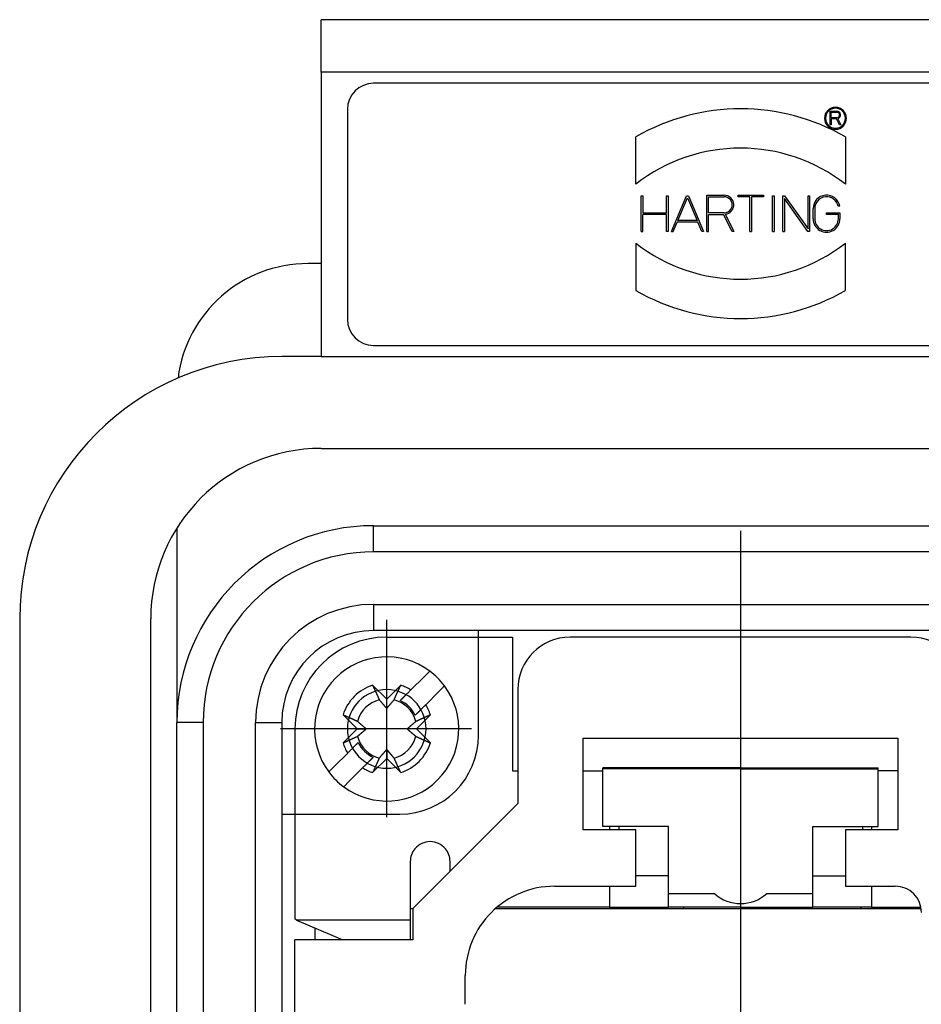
# Model space of a CAD drawing. Header units: millimetres. Extents: x 12388 to 56229, y -202 to 7369.
# Tile 81 of 88: x 21555 to 21624, y 4686 to 4761. Entities that reach past the tile are written whole.
import ezdxf

# ---------------------------------------------------------------- set-up
doc = ezdxf.new("R2010")
doc.units = ezdxf.units.MM
doc.header["$LTSCALE"] = 40
doc.linetypes.add('AM_ISO08W050x2', pattern=[9, 6, -0.75, 1.5, -0.75])
doc.linetypes.add('CENTER', pattern=[2, 1.25, -0.25, 0.25, -0.25])
doc.layers.add('cen', color=1, linetype='CENTER', lineweight=25)

# ---------------------------------------------------------------- blocks, each defined once
blk = doc.blocks.new('4455')
at = {"linetype": 'Continuous'}
for p, q in [((21642.255, 4760.94), (21578.255, 4760.94)), ((21578.255, 4756.94), (21578.255, 4760.94)), ((21578.255, 4756.94), (21578.255, 4735.24)), ((21642.255, 4756.94), (21578.255, 4756.94)), ((21638.255, 4756.09), (21582.255, 4756.09)), ((21580.255, 4754.09), (21580.255, 4738.09)), ((21617.098, 4752.924), (21617.098, 4753.964)), ((21617.098, 4753.964), (21617.602, 4753.964)), ((21617.178, 4753.884), (21617.602, 4753.884)), ((21617.178, 4753.464), (21617.178, 4753.884)), ((21617.178, 4752.924), (21617.098, 4752.924)), ((21617.602, 4753.464), (21617.178, 4753.464)), ((21617.577, 4753.384), (21617.178, 4753.384)), ((21617.178, 4753.384), (21617.178, 4752.924)), ((21617.807, 4752.924), (21617.577, 4753.384)), ((21617.664, 4753.39), (21617.897, 4752.924)), ((21617.897, 4752.924), (21617.807, 4752.924)), ((21602.255, 4748.39), (21602.255, 4752)), ((21618.255, 4752), (21618.255, 4748.39)), ((21607.688, 4744.794), (21607.688, 4747.554)), ((21607.688, 4747.554), (21609.001, 4747.554)), ((21610.062, 4747.434), (21610.062, 4747.554)), ((21610.062, 4747.554), (21611.991, 4747.554)), ((21611.991, 4747.554), (21611.991, 4747.434)), ((21602.674, 4744.794), (21602.674, 4747.494)), ((21602.674, 4747.494), (21602.794, 4747.494)), ((21602.794, 4747.494), (21602.794, 4746.204)), ((21604.602, 4746.204), (21604.602, 4747.494)), ((21604.602, 4747.494), (21604.722, 4747.494)), ((21604.722, 4747.494), (21604.722, 4744.794)), ((21604.983, 4744.794), (21606.14, 4747.494)), ((21605.469, 4745.625), (21606.205, 4747.341)), ((21606.14, 4747.494), (21606.27, 4747.494)), ((21606.205, 4747.341), (21606.941, 4745.625)), ((21606.27, 4747.494), (21607.427, 4744.794)), ((21607.808, 4747.434), (21609.001, 4747.434)), ((21607.808, 4746.204), (21607.808, 4747.434)), ((21610.966, 4747.434), (21610.062, 4747.434)), ((21610.966, 4744.794), (21610.966, 4747.434)), ((21611.991, 4747.434), (21611.086, 4747.434)), ((21611.086, 4747.434), (21611.086, 4744.794)), ((21612.702, 4747.494), (21612.822, 4747.494)), ((21612.702, 4744.794), (21612.702, 4747.494)), ((21612.822, 4747.494), (21612.822, 4744.794)), ((21613.474, 4744.794), (21613.474, 4747.494)), ((21613.474, 4747.494), (21613.607, 4747.494)), ((21615.388, 4744.794), (21613.594, 4747.306)), ((21613.594, 4747.306), (21613.594, 4744.794)), ((21613.607, 4747.494), (21615.402, 4744.981)), ((21615.402, 4744.981), (21615.402, 4747.494)), ((21615.402, 4747.494), (21615.522, 4747.494)), ((21615.522, 4747.494), (21615.522, 4744.794)), ((21602.794, 4746.204), (21604.602, 4746.204)), ((21604.602, 4746.084), (21602.794, 4746.084)), ((21602.794, 4744.794), (21602.794, 4746.084)), ((21604.602, 4744.794), (21604.602, 4746.084)), ((21609.001, 4746.204), (21607.808, 4746.204)), ((21607.808, 4746.084), (21608.964, 4746.084)), ((21607.808, 4744.794), (21607.808, 4746.084)), ((21609.609, 4744.794), (21608.964, 4746.084)), ((21609.095, 4746.09), (21609.744, 4744.794)), ((21615.788, 4745.758), (21615.788, 4746.529)), ((21615.908, 4746.529), (21615.908, 4745.758)), ((21616.812, 4746.084), (21616.812, 4746.204)), ((21616.812, 4746.204), (21617.836, 4746.204)), ((21617.716, 4746.084), (21616.812, 4746.084)), ((21617.82, 4746.71), (21617.698, 4746.71)), ((21617.716, 4745.758), (21617.716, 4746.084)), ((21617.836, 4746.204), (21617.836, 4745.758)), ((21605.113, 4744.794), (21605.418, 4745.505)), ((21606.992, 4745.505), (21605.418, 4745.505)), ((21606.941, 4745.625), (21605.469, 4745.625)), ((21607.297, 4744.794), (21606.992, 4745.505)), ((21602.674, 4744.794), (21602.794, 4744.794)), ((21604.722, 4744.794), (21604.602, 4744.794)), ((21604.983, 4744.794), (21605.113, 4744.794)), ((21607.427, 4744.794), (21607.297, 4744.794)), ((21607.688, 4744.794), (21607.808, 4744.794)), ((21609.744, 4744.794), (21609.609, 4744.794)), ((21610.966, 4744.794), (21611.086, 4744.794)), ((21612.702, 4744.794), (21612.822, 4744.794)), ((21613.474, 4744.794), (21613.594, 4744.794)), ((21615.522, 4744.794), (21615.388, 4744.794)), ((21602.255, 4743.897), (21602.255, 4740.287)), ((21618.255, 4740.287), (21618.255, 4743.897)), ((21578.255, 4742.34), (21577.255, 4742.34)), ((21582.255, 4736.09), (21638.255, 4736.09)), ((21578.255, 4735.24), (21575.255, 4735.24)), ((21578.255, 4735.24), (21642.255, 4735.24)), ((21578.255, 4728.24), (21642.255, 4728.24)), ((21567.255, 4722.169), (21567.255, 4707.34)), ((21582.255, 4720.34), (21582.255, 4722.34)), ((21582.255, 4722.34), (21638.255, 4722.34)), ((21638.255, 4720.34), (21582.255, 4720.34)), ((21582.255, 4716.34), (21582.255, 4714.34)), ((21582.255, 4716.34), (21638.255, 4716.34)), ((21555.255, 4715.24), (21555.255, 4682.232)), ((21565.255, 4682.232), (21565.255, 4715.24)), ((21638.255, 4714.34), (21582.255, 4714.34)), ((21583.255, 4713.84), (21592.855, 4713.84)), ((21590.255, 4706.34), (21590.255, 4714.34)), ((21592.855, 4713.84), (21592.855, 4703.64)), ((21623.255, 4713.84), (21597.255, 4713.84)), ((21585.099, 4709.815), (21586.108, 4710.824)), ((21586.108, 4710.824), (21586.537, 4711.254)), ((21582.185, 4710.173), (21583.255, 4709.103)), ((21583.255, 4709.103), (21584.325, 4710.173)), ((21587.668, 4710.122), (21587.239, 4709.693)), ((21587.668, 4710.122), (21587.668, 4710.122)), ((21584.698, 4709.415), (21584.292, 4709.008)), ((21587.239, 4709.693), (21586.23, 4708.684)), ((21593.255, 4709.84), (21593.255, 4701.14)), ((21583.255, 4708.403), (21583.255, 4709.103)), ((21580.992, 4706.84), (21579.923, 4707.91)), ((21585.423, 4707.877), (21585.83, 4708.283)), ((21586.588, 4707.91), (21585.518, 4706.84)), ((21567.255, 4551.34), (21567.255, 4707.34)), ((21569.255, 4707.34), (21567.255, 4707.34)), ((21569.255, 4707.34), (21569.255, 4551.34)), ((21573.255, 4551.34), (21573.255, 4707.34)), ((21573.255, 4707.34), (21575.255, 4707.34)), ((21575.255, 4707.34), (21575.255, 4551.34)), ((21576.255, 4706.84), (21576.255, 4697.7)), ((21579.923, 4705.77), (21580.992, 4706.84)), ((21580.992, 4706.84), (21581.692, 4706.84)), ((21585.518, 4706.84), (21584.818, 4706.84)), ((21585.518, 4706.84), (21586.588, 4705.77)), ((21581.087, 4705.803), (21580.684, 4705.4)), ((21598.255, 4706.14), (21622.255, 4706.14)), ((21598.255, 4699.14), (21598.255, 4706.14)), ((21622.255, 4706.14), (21622.255, 4699.14)), ((21579.271, 4703.987), (21580.28, 4704.996)), ((21583.255, 4705.277), (21583.255, 4704.577)), ((21578.842, 4703.558), (21579.271, 4703.987)), ((21581.411, 4703.865), (21581.624, 4704.077)), ((21581.814, 4704.268), (21582.218, 4704.672)), ((21583.255, 4704.577), (21582.185, 4703.508)), ((21584.325, 4703.508), (21583.255, 4704.577)), ((21578.842, 4703.558), (21578.842, 4703.558)), ((21581.411, 4703.865), (21580.402, 4702.856)), ((21592.855, 4703.64), (21593.255, 4703.64)), ((21598.255, 4703.64), (21599.755, 4703.64)), ((21599.755, 4703.798), (21599.755, 4703.867)), ((21610.255, 4703.867), (21599.755, 4703.867)), ((21599.755, 4699.394), (21599.755, 4703.798)), ((21610.255, 4703.798), (21599.755, 4703.798)), ((21610.255, 4703.867), (21620.755, 4703.867)), ((21610.255, 4703.798), (21620.755, 4703.798)), ((21620.755, 4703.798), (21620.755, 4703.867)), ((21620.755, 4699.394), (21620.755, 4703.798)), ((21622.255, 4703.64), (21620.755, 4703.64)), ((21580.402, 4702.856), (21579.973, 4702.427)), ((21593.255, 4701.14), (21585.255, 4693.14)), ((21575.255, 4700.34), (21584.255, 4700.34)), ((21602.255, 4699.14), (21598.255, 4699.14)), ((21604.755, 4699.394), (21599.755, 4699.394)), ((21600.255, 4699.394), (21600.255, 4699.14)), ((21600.955, 4699.394), (21600.955, 4699.14)), ((21602.255, 4696.84), (21602.255, 4699.14)), ((21604.755, 4698.624), (21604.755, 4699.394)), ((21615.755, 4698.624), (21615.755, 4699.394)), ((21615.755, 4699.394), (21620.755, 4699.394)), ((21622.255, 4699.14), (21618.255, 4699.14)), ((21618.255, 4699.14), (21618.255, 4696.84)), ((21619.555, 4699.394), (21619.555, 4699.14)), ((21620.255, 4699.394), (21620.255, 4699.14)), ((21604.755, 4695.777), (21604.755, 4698.624)), ((21615.755, 4695.777), (21615.755, 4698.624)), ((21576.255, 4697.7), (21576.255, 4692.982)), ((21602.255, 4694.84), (21602.255, 4696.84)), ((21618.255, 4696.84), (21618.255, 4694.84)), ((21604.755, 4694.278), (21604.755, 4695.777)), ((21615.755, 4694.278), (21615.755, 4695.777)), ((21603.755, 4695.64), (21602.255, 4695.64)), ((21616.755, 4695.64), (21618.255, 4695.64)), ((21596.055, 4694.84), (21602.255, 4694.84)), ((21600.255, 4694.84), (21600.255, 4693.24)), ((21604.755, 4694.026), (21604.755, 4694.278)), ((21604.755, 4694.278), (21608.29, 4694.278)), ((21612.22, 4694.278), (21615.755, 4694.278)), ((21615.755, 4694.026), (21615.755, 4694.278)), ((21618.255, 4694.84), (21622.055, 4694.84)), ((21620.255, 4694.835), (21620.255, 4693.24)), ((21604.755, 4693.24), (21604.755, 4694.026)), ((21615.755, 4693.24), (21615.755, 4694.026)), ((21576.255, 4692.982), (21576.256, 4692.342)), ((21585.055, 4693.14), (21585.255, 4693.14)), ((21585.055, 4692.982), (21585.056, 4692.262)), ((21585.255, 4693.14), (21585.255, 4690.74)), ((21591.557, 4693.14), (21624.032, 4693.14)), ((21600.255, 4693.24), (21591.673, 4693.24)), ((21600.255, 4693.24), (21601.255, 4693.24)), ((21601.055, 4693.14), (21601.055, 4693.24)), ((21601.255, 4693.24), (21603.755, 4693.24)), ((21603.755, 4693.24), (21604.755, 4693.24)), ((21610.255, 4693.24), (21604.755, 4693.24)), ((21605.905, 4693.24), (21605.905, 4693.14)), ((21610.255, 4693.24), (21615.755, 4693.24)), ((21614.605, 4693.14), (21614.605, 4693.24)), ((21616.755, 4693.24), (21615.755, 4693.24)), ((21619.255, 4693.24), (21616.755, 4693.24)), ((21620.255, 4693.24), (21619.255, 4693.24)), ((21619.455, 4693.14), (21619.455, 4693.24)), ((21620.255, 4693.24), (21624.015, 4693.24)), ((21576.256, 4692.342), (21576.256, 4692.342)), ((21576.372, 4692.261), (21576.256, 4692.342)), ((21585.056, 4692.262), (21576.372, 4692.261)), ((21576.372, 4692.261), (21579.917, 4690.74)), ((21585.056, 4692.262), (21585.058, 4690.74)), ((21577.809, 4690.74), (21577.809, 4691.645)), ((21585.255, 4690.74), (21576.255, 4690.74)), ((21576.255, 4683.84), (21576.255, 4690.74)), ((21589.255, 4685.834), (21589.255, 4688.04))]:
    blk.add_line(p, q, dxfattribs=at)
for points in [[(21582.185, 4710.173), (21582.206, 4710.127, 0.000019), (21582.226, 4710.083, 0.00002), (21582.246, 4710.039, 0.000021), (21582.266, 4709.995, 0.000021), (21582.285, 4709.953, 0.000022), (21582.304, 4709.91, 0.000022), (21582.323, 4709.869, 0.000023), (21582.342, 4709.828, 0.000024), (21582.36, 4709.788, 0.000024), (21582.379, 4709.748, 0.000025), (21582.396, 4709.708, 0.000026), (21582.414, 4709.67, 0.000026), (21582.431, 4709.632, 0.000027), (21582.449, 4709.594, 0.000028), (21582.465, 4709.557, 0.000029), (21582.482, 4709.52, 0.000029), (21582.499, 4709.485, 0.000031), (21582.515, 4709.449, 0.000032), (21582.531, 4709.414, 0.000032), (21582.546, 4709.38, 0.000031), (21582.562, 4709.346, 0.000035), (21582.577, 4709.313, 0.000043), (21582.592, 4709.279, 0.000034), (21582.607, 4709.248, 0.000012), (21582.62, 4709.219, 0.00005), (21582.636, 4709.184, 0.000092), (21582.66, 4709.132, 0.000048), (21582.691, 4709.064, 0.000026)], [(21583.819, 4709.064), (21583.833, 4709.093, 0.000046), (21583.846, 4709.123, 0.000044), (21583.86, 4709.154, 0.000043), (21583.874, 4709.184, 0.000042), (21583.889, 4709.216, 0.00004), (21583.903, 4709.248, 0.000039), (21583.918, 4709.28, 0.000038), (21583.933, 4709.313, 0.000036), (21583.948, 4709.346, 0.000035), (21583.964, 4709.38, 0.000034), (21583.979, 4709.414, 0.000033), (21583.995, 4709.449, 0.000032), (21584.012, 4709.485, 0.000031), (21584.028, 4709.52, 0.00003), (21584.045, 4709.557, 0.000029), (21584.061, 4709.594, 0.000028), (21584.079, 4709.632, 0.000028), (21584.096, 4709.67, 0.000028), (21584.114, 4709.709, 0.000026), (21584.132, 4709.748, 0.000024), (21584.149, 4709.787, 0.000025), (21584.168, 4709.828, 0.000029), (21584.187, 4709.87, 0.000022), (21584.206, 4709.91, 0.000007), (21584.222, 4709.947, 0.000029), (21584.244, 4709.995, 0.000048), (21584.279, 4710.072, 0.000022), (21584.325, 4710.173, 0.000012)], [(21584.292, 4709.008), (21584.314, 4709.031, 0), (21584.337, 4709.053, 0), (21584.36, 4709.076, 0), (21584.383, 4709.099, 0), (21584.406, 4709.123, 0), (21584.43, 4709.146, 0), (21584.454, 4709.17, 0), (21584.478, 4709.195, 0), (21584.503, 4709.219, 0), (21584.528, 4709.244, 0), (21584.553, 4709.27, 0), (21584.579, 4709.295, 0), (21584.605, 4709.321, 0), (21584.631, 4709.347, 0), (21584.657, 4709.374, 0), (21584.684, 4709.401, 0), (21584.711, 4709.428, 0), (21584.739, 4709.455, 0), (21584.767, 4709.483, 0), (21584.795, 4709.511, 0), (21584.823, 4709.54, 0), (21584.853, 4709.569, 0), (21584.883, 4709.599, 0), (21584.912, 4709.628, 0), (21584.938, 4709.654, 0), (21584.972, 4709.689, 0), (21585.027, 4709.743, 0), (21585.099, 4709.815, 0)], [(21582.691, 4709.064), (21582.717, 4709.033, 0.00008), (21582.742, 4709.004, 0.000085), (21582.767, 4708.974, 0.000089), (21582.791, 4708.946, 0.00009), (21582.814, 4708.919, 0.000091), (21582.837, 4708.892, 0.000093), (21582.859, 4708.866, 0.000096), (21582.88, 4708.84, 0.000097), (21582.902, 4708.815, 0.000099), (21582.922, 4708.791, 0.000101), (21582.942, 4708.767, 0.000103), (21582.962, 4708.744, 0.000105), (21582.981, 4708.722, 0.000107), (21583, 4708.7, 0.000109), (21583.018, 4708.678, 0.000111), (21583.037, 4708.657, 0.000112), (21583.054, 4708.636, 0.000115), (21583.071, 4708.616, 0.000119), (21583.088, 4708.596, 0.000119), (21583.105, 4708.577, 0.000113), (21583.121, 4708.558, 0.000126), (21583.137, 4708.539, 0.000151), (21583.153, 4708.521, 0.00012), (21583.168, 4708.503, 0.000046), (21583.182, 4708.488, 0.000168), (21583.198, 4708.469, 0.000297), (21583.223, 4708.44, 0.000154), (21583.255, 4708.403, 0.000085)], [(21583.255, 4708.403), (21583.269, 4708.419, 0.000146), (21583.283, 4708.435, 0.00014), (21583.297, 4708.452, 0.000136), (21583.312, 4708.469, 0.000135), (21583.327, 4708.486, 0.000133), (21583.342, 4708.503, 0.000131), (21583.357, 4708.521, 0.000129), (21583.373, 4708.539, 0.000127), (21583.389, 4708.558, 0.000125), (21583.405, 4708.577, 0.000123), (21583.422, 4708.596, 0.00012), (21583.439, 4708.616, 0.000119), (21583.456, 4708.636, 0.000116), (21583.474, 4708.657, 0.000115), (21583.492, 4708.678, 0.000112), (21583.51, 4708.7, 0.00011), (21583.529, 4708.722, 0.000108), (21583.548, 4708.744, 0.000109), (21583.568, 4708.767, 0.000103), (21583.588, 4708.791, 0.000094), (21583.608, 4708.815, 0.000103), (21583.63, 4708.84, 0.000123), (21583.652, 4708.867, 0.000088), (21583.673, 4708.892, 0.000024), (21583.693, 4708.915, 0.000127), (21583.72, 4708.946, 0.000209), (21583.762, 4708.997, 0.000094), (21583.819, 4709.064, 0.000047)], [(21586.23, 4708.684), (21586.198, 4708.652, 0), (21586.166, 4708.62, 0), (21586.135, 4708.588, 0), (21586.104, 4708.557, 0), (21586.073, 4708.527, 0), (21586.043, 4708.497, 0), (21586.013, 4708.467, 0), (21585.984, 4708.438, 0), (21585.955, 4708.409, 0), (21585.926, 4708.38, 0), (21585.898, 4708.352, 0), (21585.87, 4708.324, 0), (21585.843, 4708.296, 0), (21585.815, 4708.269, 0), (21585.789, 4708.242, 0), (21585.762, 4708.216, 0), (21585.736, 4708.19, 0.000001), (21585.71, 4708.164, 0.000001), (21585.684, 4708.138, 0.000001), (21585.659, 4708.113, 0.000001), (21585.634, 4708.088, 0.000001), (21585.61, 4708.063, 0.000001), (21585.585, 4708.038, 0.000001), (21585.561, 4708.015, 0), (21585.54, 4707.994, 0.000001), (21585.514, 4707.968, 0.000001), (21585.475, 4707.928, 0.000001), (21585.423, 4707.877, 0)], [(21581.031, 4707.404), (21581.002, 4707.418, 0.000047), (21580.972, 4707.431, 0.000045), (21580.942, 4707.445, 0.000044), (21580.911, 4707.459, 0.000042), (21580.879, 4707.474, 0.000041), (21580.848, 4707.488, 0.000039), (21580.815, 4707.503, 0.000038), (21580.782, 4707.518, 0.000037), (21580.749, 4707.533, 0.000036), (21580.715, 4707.549, 0.000035), (21580.681, 4707.565, 0.000034), (21580.646, 4707.58, 0.000033), (21580.611, 4707.597, 0.000032), (21580.575, 4707.613, 0.000031), (21580.538, 4707.63, 0.00003), (21580.501, 4707.647, 0.000029), (21580.464, 4707.664, 0.000028), (21580.425, 4707.681, 0.000028), (21580.387, 4707.699, 0.000026), (21580.347, 4707.717, 0.000024), (21580.308, 4707.735, 0.000026), (21580.267, 4707.753, 0.00003), (21580.225, 4707.772, 0.000022), (21580.185, 4707.791, 0.000007), (21580.148, 4707.807, 0.00003), (21580.1, 4707.829, 0.000049), (21580.023, 4707.864, 0.000023), (21579.923, 4707.91, 0.000012)], [(21586.588, 4707.91), (21586.542, 4707.889, 0.000019), (21586.498, 4707.869, 0.00002), (21586.454, 4707.849, 0.000021), (21586.41, 4707.829, 0.000021), (21586.368, 4707.81, 0.000022), (21586.325, 4707.791, 0.000022), (21586.284, 4707.772, 0.000023), (21586.243, 4707.753, 0.000024), (21586.202, 4707.735, 0.000024), (21586.163, 4707.717, 0.000025), (21586.123, 4707.699, 0.000026), (21586.085, 4707.681, 0.000026), (21586.046, 4707.664, 0.000027), (21586.009, 4707.647, 0.000028), (21585.972, 4707.63, 0.000029), (21585.935, 4707.613, 0.000029), (21585.899, 4707.597, 0.000031), (21585.864, 4707.58, 0.000032), (21585.829, 4707.565, 0.000032), (21585.795, 4707.549, 0.000031), (21585.761, 4707.533, 0.000035), (21585.728, 4707.518, 0.000043), (21585.694, 4707.503, 0.000034), (21585.662, 4707.488, 0.000012), (21585.634, 4707.475, 0.00005), (21585.599, 4707.459, 0.000092), (21585.547, 4707.435, 0.000048), (21585.479, 4707.404, 0.000026)], [(21581.692, 4706.84), (21581.676, 4706.854, 0.000147), (21581.66, 4706.868, 0.00014), (21581.643, 4706.882, 0.000137), (21581.627, 4706.897, 0.000136), (21581.609, 4706.912, 0.000134), (21581.592, 4706.927, 0.000132), (21581.574, 4706.942, 0.000129), (21581.556, 4706.958, 0.000127), (21581.537, 4706.974, 0.000125), (21581.518, 4706.99, 0.000123), (21581.499, 4707.007, 0.000121), (21581.479, 4707.024, 0.000119), (21581.459, 4707.041, 0.000117), (21581.438, 4707.059, 0.000115), (21581.417, 4707.077, 0.000113), (21581.396, 4707.095, 0.00011), (21581.374, 4707.114, 0.000109), (21581.351, 4707.133, 0.00011), (21581.328, 4707.153, 0.000104), (21581.304, 4707.173, 0.000094), (21581.28, 4707.193, 0.000104), (21581.255, 4707.215, 0.000123), (21581.229, 4707.237, 0.000088), (21581.203, 4707.259, 0.000024), (21581.18, 4707.278, 0.000127), (21581.149, 4707.305, 0.00021), (21581.098, 4707.347, 0.000094), (21581.031, 4707.404, 0.000047)], [(21585.479, 4707.404), (21585.448, 4707.378, 0.00008), (21585.418, 4707.353, 0.000085), (21585.389, 4707.329, 0.000089), (21585.361, 4707.305, 0.000089), (21585.334, 4707.281, 0.000091), (21585.307, 4707.259, 0.000093), (21585.281, 4707.236, 0.000095), (21585.255, 4707.215, 0.000097), (21585.23, 4707.194, 0.000099), (21585.206, 4707.173, 0.000101), (21585.182, 4707.153, 0.000103), (21585.159, 4707.133, 0.000105), (21585.137, 4707.114, 0.000107), (21585.114, 4707.095, 0.000109), (21585.093, 4707.077, 0.000111), (21585.072, 4707.059, 0.000112), (21585.051, 4707.041, 0.000115), (21585.031, 4707.024, 0.000119), (21585.011, 4707.007, 0.000119), (21584.992, 4706.99, 0.000113), (21584.973, 4706.974, 0.000126), (21584.954, 4706.958, 0.000151), (21584.936, 4706.942, 0.000119), (21584.918, 4706.927, 0.000046), (21584.903, 4706.913, 0.000167), (21584.883, 4706.897, 0.000297), (21584.855, 4706.872, 0.000154), (21584.818, 4706.84, 0.000085)], [(21579.923, 4705.77), (21579.968, 4705.791, 0.00002), (21580.012, 4705.811, 0.00002), (21580.056, 4705.831, 0.000021), (21580.1, 4705.851, 0.000021), (21580.142, 4705.87, 0.000022), (21580.185, 4705.89, 0.000023), (21580.226, 4705.908, 0.000023), (21580.267, 4705.927, 0.000024), (21580.308, 4705.945, 0.000024), (21580.347, 4705.964, 0.000025), (21580.387, 4705.982, 0.000026), (21580.425, 4705.999, 0.000027), (21580.464, 4706.017, 0.000027), (21580.501, 4706.034, 0.000028), (21580.538, 4706.051, 0.000029), (21580.575, 4706.067, 0.00003), (21580.611, 4706.084, 0.000031), (21580.646, 4706.1, 0.000032), (21580.681, 4706.116, 0.000032), (21580.715, 4706.131, 0.000031), (21580.749, 4706.147, 0.000036), (21580.782, 4706.162, 0.000044), (21580.816, 4706.178, 0.000035), (21580.848, 4706.192, 0.000012), (21580.876, 4706.205, 0.000051), (21580.911, 4706.221, 0.000093), (21580.963, 4706.245, 0.000048), (21581.031, 4706.276, 0.000026)], [(21581.031, 4706.276), (21581.062, 4706.302, 0.00008), (21581.092, 4706.327, 0.000085), (21581.121, 4706.352, 0.000089), (21581.149, 4706.376, 0.000089), (21581.177, 4706.399, 0.000091), (21581.203, 4706.422, 0.000093), (21581.23, 4706.444, 0.000095), (21581.255, 4706.465, 0.000097), (21581.28, 4706.487, 0.000099), (21581.304, 4706.507, 0.000101), (21581.328, 4706.527, 0.000103), (21581.351, 4706.547, 0.000105), (21581.374, 4706.566, 0.000107), (21581.396, 4706.585, 0.000109), (21581.417, 4706.604, 0.000111), (21581.438, 4706.622, 0.000112), (21581.459, 4706.639, 0.000115), (21581.479, 4706.657, 0.000119), (21581.499, 4706.674, 0.000118), (21581.518, 4706.69, 0.000113), (21581.537, 4706.706, 0.000126), (21581.556, 4706.722, 0.000151), (21581.575, 4706.738, 0.000119), (21581.592, 4706.753, 0.000046), (21581.607, 4706.767, 0.000167), (21581.627, 4706.783, 0.000297), (21581.655, 4706.808, 0.000153), (21581.692, 4706.84, 0.000084)], [(21584.818, 4706.84), (21584.834, 4706.826, 0.000147), (21584.85, 4706.812, 0.000141), (21584.867, 4706.798, 0.000137), (21584.883, 4706.783, 0.000136), (21584.901, 4706.768, 0.000134), (21584.918, 4706.753, 0.000132), (21584.936, 4706.738, 0.000129), (21584.954, 4706.722, 0.000128), (21584.973, 4706.706, 0.000125), (21584.992, 4706.69, 0.000124), (21585.011, 4706.673, 0.000121), (21585.031, 4706.657, 0.000119), (21585.051, 4706.639, 0.000117), (21585.072, 4706.622, 0.000115), (21585.093, 4706.604, 0.000113), (21585.114, 4706.585, 0.00011), (21585.137, 4706.566, 0.000109), (21585.159, 4706.547, 0.00011), (21585.182, 4706.527, 0.000104), (21585.206, 4706.507, 0.000094), (21585.23, 4706.487, 0.000104), (21585.255, 4706.465, 0.000124), (21585.282, 4706.443, 0.000088), (21585.307, 4706.422, 0.000024), (21585.33, 4706.402, 0.000128), (21585.361, 4706.376, 0.00021), (21585.412, 4706.333, 0.000094), (21585.479, 4706.276, 0.000047)], [(21585.479, 4706.276), (21585.508, 4706.262, 0.000046), (21585.538, 4706.249, 0.000045), (21585.569, 4706.235, 0.000043), (21585.599, 4706.221, 0.000042), (21585.631, 4706.206, 0.000041), (21585.662, 4706.192, 0.000039), (21585.695, 4706.177, 0.000038), (21585.728, 4706.162, 0.000037), (21585.761, 4706.147, 0.000036), (21585.795, 4706.131, 0.000035), (21585.829, 4706.116, 0.000033), (21585.864, 4706.1, 0.000032), (21585.899, 4706.084, 0.000031), (21585.935, 4706.067, 0.000031), (21585.972, 4706.051, 0.00003), (21586.009, 4706.034, 0.000029), (21586.046, 4706.017, 0.000028), (21586.085, 4705.999, 0.000028), (21586.123, 4705.981, 0.000026), (21586.163, 4705.964, 0.000024), (21586.202, 4705.946, 0.000026), (21586.243, 4705.927, 0.00003), (21586.285, 4705.908, 0.000022), (21586.325, 4705.89, 0.000007), (21586.362, 4705.873, 0.00003), (21586.41, 4705.851, 0.000049), (21586.487, 4705.816, 0.000023), (21586.588, 4705.77, 0.000012)], [(21580.28, 4704.996), (21580.312, 4705.029, 0), (21580.344, 4705.06, 0), (21580.375, 4705.092, 0), (21580.406, 4705.123, 0), (21580.437, 4705.153, 0), (21580.467, 4705.183, 0), (21580.497, 4705.213, 0), (21580.526, 4705.243, 0), (21580.555, 4705.272, 0), (21580.584, 4705.3, 0), (21580.612, 4705.328, 0), (21580.64, 4705.356, 0), (21580.667, 4705.384, 0), (21580.695, 4705.411, 0), (21580.721, 4705.438, 0), (21580.748, 4705.464, 0), (21580.774, 4705.491, 0), (21580.8, 4705.517, 0), (21580.826, 4705.542, 0), (21580.851, 4705.567, 0), (21580.876, 4705.592, 0), (21580.9, 4705.617, 0), (21580.925, 4705.642, 0), (21580.949, 4705.665, 0), (21580.97, 4705.686, 0), (21580.996, 4705.712, 0), (21581.036, 4705.752, 0), (21581.087, 4705.803, 0)], [(21583.255, 4705.277), (21583.241, 4705.261, 0.000147), (21583.227, 4705.245, 0.000141), (21583.213, 4705.229, 0.000137), (21583.198, 4705.212, 0.000136), (21583.183, 4705.195, 0.000134), (21583.168, 4705.177, 0.000132), (21583.153, 4705.159, 0.000129), (21583.137, 4705.141, 0.000128), (21583.121, 4705.122, 0.000125), (21583.105, 4705.103, 0.000123), (21583.088, 4705.084, 0.000121), (21583.071, 4705.064, 0.000119), (21583.054, 4705.044, 0.000117), (21583.037, 4705.023, 0.000115), (21583.018, 4705.002, 0.000113), (21583, 4704.981, 0.00011), (21582.981, 4704.959, 0.000109), (21582.962, 4704.936, 0.00011), (21582.942, 4704.913, 0.000104), (21582.922, 4704.889, 0.000094), (21582.902, 4704.865, 0.000104), (21582.88, 4704.84, 0.000124), (21582.858, 4704.814, 0.000088), (21582.837, 4704.788, 0.000024), (21582.817, 4704.765, 0.000128), (21582.791, 4704.734, 0.00021), (21582.748, 4704.684, 0.000094), (21582.691, 4704.616, 0.000047)], [(21583.819, 4704.616), (21583.793, 4704.647, 0.000079), (21583.768, 4704.677, 0.000085), (21583.744, 4704.706, 0.000088), (21583.72, 4704.734, 0.000089), (21583.696, 4704.762, 0.000091), (21583.673, 4704.788, 0.000093), (21583.651, 4704.815, 0.000095), (21583.63, 4704.84, 0.000096), (21583.609, 4704.865, 0.000099), (21583.588, 4704.889, 0.0001), (21583.568, 4704.913, 0.000102), (21583.548, 4704.936, 0.000104), (21583.529, 4704.959, 0.000106), (21583.51, 4704.981, 0.000108), (21583.492, 4705.002, 0.00011), (21583.474, 4705.023, 0.000111), (21583.456, 4705.044, 0.000115), (21583.439, 4705.064, 0.000119), (21583.422, 4705.084, 0.000118), (21583.405, 4705.103, 0.000112), (21583.389, 4705.122, 0.000125), (21583.373, 4705.141, 0.00015), (21583.357, 4705.16, 0.000119), (21583.342, 4705.177, 0.000046), (21583.328, 4705.193, 0.000166), (21583.312, 4705.212, 0.000295), (21583.287, 4705.24, 0.000153), (21583.255, 4705.277, 0.000084)], [(21582.218, 4704.672), (21582.196, 4704.65, 0.000001), (21582.173, 4704.627, 0.000001), (21582.15, 4704.604, 0.000001), (21582.127, 4704.581, 0.000001), (21582.104, 4704.558, 0.000001), (21582.08, 4704.534, 0.000001), (21582.056, 4704.51, 0.000001), (21582.032, 4704.485, 0.000001), (21582.007, 4704.461, 0.000001), (21581.982, 4704.436, 0.000001), (21581.957, 4704.411, 0.000001), (21581.931, 4704.385, 0.000001), (21581.906, 4704.359, 0.000001), (21581.879, 4704.333, 0.000001), (21581.853, 4704.307, 0), (21581.826, 4704.28, 0), (21581.799, 4704.253, 0), (21581.771, 4704.225, 0), (21581.743, 4704.197, 0), (21581.715, 4704.169, 0), (21581.687, 4704.14, 0), (21581.658, 4704.111, 0.000001), (21581.627, 4704.081, 0), (21581.598, 4704.052, 0), (21581.572, 4704.026, 0.000001), (21581.538, 4703.991, 0.000001), (21581.483, 4703.937, 0), (21581.411, 4703.865, 0)], [(21582.691, 4704.616), (21582.677, 4704.587, 0.000046), (21582.664, 4704.557, 0.000045), (21582.65, 4704.527, 0.000043), (21582.636, 4704.496, 0.000042), (21582.621, 4704.465, 0.00004), (21582.607, 4704.433, 0.000039), (21582.592, 4704.4, 0.000038), (21582.577, 4704.368, 0.000037), (21582.562, 4704.334, 0.000035), (21582.546, 4704.3, 0.000034), (21582.531, 4704.266, 0.000033), (21582.515, 4704.231, 0.000032), (21582.499, 4704.196, 0.000031), (21582.482, 4704.16, 0.00003), (21582.465, 4704.123, 0.000029), (21582.449, 4704.086, 0.000028), (21582.431, 4704.049, 0.000028), (21582.414, 4704.011, 0.000028), (21582.396, 4703.972, 0.000026), (21582.379, 4703.933, 0.000024), (21582.361, 4703.893, 0.000025), (21582.342, 4703.852, 0.000029), (21582.323, 4703.81, 0.000022), (21582.304, 4703.77, 0.000007), (21582.288, 4703.733, 0.00003), (21582.266, 4703.685, 0.000048), (21582.231, 4703.609, 0.000023), (21582.185, 4703.508, 0.000012)], [(21584.325, 4703.508), (21584.304, 4703.553, 0.000019), (21584.284, 4703.597, 0.00002), (21584.264, 4703.641, 0.00002), (21584.244, 4703.685, 0.000021), (21584.225, 4703.728, 0.000022), (21584.206, 4703.77, 0.000022), (21584.187, 4703.811, 0.000023), (21584.168, 4703.852, 0.000023), (21584.15, 4703.893, 0.000024), (21584.132, 4703.933, 0.000025), (21584.114, 4703.972, 0.000025), (21584.096, 4704.011, 0.000026), (21584.079, 4704.049, 0.000027), (21584.061, 4704.086, 0.000028), (21584.045, 4704.123, 0.000028), (21584.028, 4704.16, 0.000029), (21584.012, 4704.196, 0.00003), (21583.995, 4704.231, 0.000032), (21583.979, 4704.266, 0.000032), (21583.964, 4704.3, 0.000031), (21583.948, 4704.334, 0.000035), (21583.933, 4704.368, 0.000043), (21583.918, 4704.401, 0.000034), (21583.903, 4704.433, 0.000012), (21583.89, 4704.461, 0.00005), (21583.874, 4704.496, 0.000091), (21583.85, 4704.548, 0.000047), (21583.819, 4704.616, 0.000026)], [(21585.055, 4696.724), (21585.055, 4696.583), (21585.055, 4696.442), (21585.055, 4696.301), (21585.055, 4696.161), (21585.055, 4696.022), (21585.055, 4695.884), (21585.055, 4695.747), (21585.055, 4695.612), (21585.055, 4695.478), (21585.055, 4695.346), (21585.055, 4695.216), (21585.055, 4695.088), (21585.055, 4694.963), (21585.055, 4694.841), (21585.055, 4694.721, 0), (21585.055, 4694.604, 0), (21585.055, 4694.491, 0), (21585.055, 4694.381, 0), (21585.055, 4694.274, 0), (21585.055, 4694.171), (21585.055, 4694.072, 0), (21585.055, 4693.976, 0), (21585.055, 4693.885, 0), (21585.055, 4693.797, 0), (21585.055, 4693.712, 0), (21585.055, 4693.635, 0), (21585.055, 4693.568, 0), (21585.055, 4693.516, 0), (21585.055, 4693.478, 0), (21585.055, 4693.448, 0), (21585.055, 4693.416, 0), (21585.055, 4693.384, 0), (21585.055, 4693.353, 0), (21585.055, 4693.323, 0), (21585.055, 4693.294, 0), (21585.055, 4693.266, 0), (21585.055, 4693.239, 0), (21585.055, 4693.213, 0), (21585.055, 4693.188, 0), (21585.055, 4693.165, 0), (21585.055, 4693.142, 0), (21585.055, 4693.12, 0), (21585.055, 4693.098, 0), (21585.055, 4693.079, 0), (21585.055, 4693.062, -0.000001), (21585.055, 4693.042, -0.000001), (21585.055, 4693.015, -0.000001), (21585.055, 4692.982, 0)], [(21588.087, 4695.972), (21588.087, 4695.996), (21588.087, 4696.021), (21588.087, 4696.046), (21588.087, 4696.071), (21588.087, 4696.096, 0), (21588.087, 4696.121), (21588.087, 4696.146), (21588.087, 4696.171), (21588.087, 4696.196), (21588.087, 4696.221), (21588.087, 4696.246), (21588.087, 4696.271), (21588.087, 4696.296), (21588.087, 4696.321), (21588.087, 4696.346), (21588.087, 4696.371), (21588.087, 4696.396), (21588.087, 4696.421), (21588.087, 4696.447, 0), (21588.087, 4696.472), (21588.087, 4696.497), (21588.087, 4696.522, 0), (21588.087, 4696.548), (21588.087, 4696.573), (21588.087, 4696.595), (21588.087, 4696.623, 0), (21588.087, 4696.667, 0), (21588.087, 4696.724)], [(21604.755, 4695.64), (21604.755, 4695.64, 0.006951), (21604.755, 4695.64, 0.000635), (21604.754, 4695.64, 0.00022), (21604.754, 4695.64, 0.000113), (21604.753, 4695.64, 0.000068), (21604.752, 4695.64, 0.000046), (21604.75, 4695.64, 0.000033), (21604.749, 4695.64, 0.000025), (21604.747, 4695.64, 0.000019), (21604.746, 4695.64, 0.000015), (21604.743, 4695.64, 0.000013), (21604.741, 4695.64, 0.00001), (21604.739, 4695.64, 0.000009), (21604.736, 4695.64, 0.000008), (21604.734, 4695.64, 0.000007), (21604.731, 4695.64, 0.000006), (21604.727, 4695.64, 0.000005), (21604.724, 4695.64, 0.000005), (21604.721, 4695.64, 0.000004), (21604.717, 4695.64, 0.000003), (21604.713, 4695.64, 0.000003), (21604.709, 4695.64, 0.000004), (21604.705, 4695.64, 0.000003), (21604.7, 4695.64, 0), (21604.696, 4695.64, 0.000003), (21604.691, 4695.64, 0.000009), (21604.683, 4695.64, 0.000006), (21604.67, 4695.64, 0.000002), (21604.65, 4695.64, 0), (21604.625, 4695.64, -0.000001), (21604.598, 4695.64, -0.000001), (21604.569, 4695.64, -0.000001), (21604.538, 4695.64, -0.000001), (21604.503, 4695.64, -0.000001), (21604.467, 4695.64, -0.000001), (21604.428, 4695.64, -0.000001), (21604.387, 4695.64, 0), (21604.345, 4695.64, 0), (21604.3, 4695.64, 0), (21604.254, 4695.64, 0), (21604.207, 4695.64, 0), (21604.158, 4695.64, 0), (21604.107, 4695.64, 0), (21604.058, 4695.64, 0), (21604.014, 4695.64, 0), (21603.957, 4695.64, -0.000001), (21603.869, 4695.64, 0), (21603.755, 4695.64, 0)], [(21615.755, 4695.64), (21615.755, 4695.64, -0.007126), (21615.755, 4695.64, -0.000639), (21615.756, 4695.64, -0.000221), (21615.757, 4695.64, -0.000114), (21615.757, 4695.64, -0.000068), (21615.758, 4695.64, -0.000046), (21615.76, 4695.64, -0.000033), (21615.761, 4695.64, -0.000025), (21615.763, 4695.64, -0.000019), (21615.765, 4695.64, -0.000015), (21615.767, 4695.64, -0.000013), (21615.769, 4695.64, -0.00001), (21615.771, 4695.64, -0.000009), (21615.774, 4695.64, -0.000008), (21615.776, 4695.64, -0.000007), (21615.779, 4695.64, -0.000006), (21615.783, 4695.64, -0.000005), (21615.786, 4695.64, -0.000005), (21615.789, 4695.64, -0.000004), (21615.793, 4695.64, -0.000003), (21615.797, 4695.64, -0.000003), (21615.801, 4695.64, -0.000004), (21615.805, 4695.64, -0.000003), (21615.81, 4695.64, 0), (21615.814, 4695.64, -0.000003), (21615.819, 4695.64, -0.000009), (21615.827, 4695.64, -0.000006), (21615.84, 4695.64, -0.000002), (21615.86, 4695.64, 0), (21615.885, 4695.64, 0.000001), (21615.912, 4695.64, 0.000001), (21615.941, 4695.64, 0.000001), (21615.972, 4695.64, 0.000001), (21616.007, 4695.64, 0.000001), (21616.043, 4695.64, 0.000001), (21616.082, 4695.64, 0.000001), (21616.123, 4695.64, 0), (21616.165, 4695.64, 0), (21616.21, 4695.64, 0), (21616.256, 4695.64, 0), (21616.303, 4695.64, 0), (21616.352, 4695.64, 0), (21616.403, 4695.64, 0), (21616.452, 4695.64, 0), (21616.496, 4695.64, 0), (21616.553, 4695.64, 0.000001), (21616.641, 4695.64, 0), (21616.755, 4695.64, 0)]]:
    blk.add_lwpolyline(points, format="xyb", dxfattribs=at)
at = {"linetype": 'Continuous', "extrusion": (-3.49148e-15, 2.13792e-31, -1)}
for centre, radius in [((-21617.495, 4753.424), 0.84), ((-21617.495, 4753.424), 0.76), ((-21583.255, 4706.84), 3)]:
    blk.add_circle(centre, radius, dxfattribs=at)
at = {"linetype": 'Continuous'}
for centre, radius, start, end in [((21582.255, 4754.09), 2, 90, 180), ((21610.255, 4738.144), 16, 60.00007, 119.99993), ((21617.602, 4753.674), 0.29, 282.22545, 90), ((21617.602, 4753.674), 0.21, 270, 90), ((21610.255, 4738.144), 13, 52.01992, 127.98008), ((21609.001, 4746.819), 0.735, 277.34797, 90), ((21616.812, 4746.529), 1.024, 10.17308, 179.99227), ((21609.001, 4746.819), 0.615, 270, 90), ((21616.812, 4746.529), 0.904, 11.535, 179.99688), ((21616.812, 4745.758), 1.024, 179.97873, 0.01109), ((21616.812, 4745.758), 0.904, 179.98844, 0.00001), ((21610.255, 4754.144), 13, 232.02021, 307.97979), ((21577.255, 4732.34), 10, 90, 172.73171), ((21610.255, 4754.144), 16, 239.99976, 300.00024), ((21582.255, 4738.09), 2, 180, 270), ((21575.255, 4715.24), 20, 90, 180), ((21578.255, 4715.24), 13, 90, 180), ((21582.255, 4707.34), 15, 90, 180), ((21582.255, 4707.34), 13, 90, 180), ((21582.255, 4707.34), 9, 90, 180), ((21582.255, 4707.34), 7, 90, 180), ((21583.255, 4706.84), 7, 90, 180), ((21597.255, 4709.84), 4, 90, 180), ((21623.255, 4709.84), 4, 0, 90), ((21583.255, 4706.84), 5.5, 53.3636, 135), ((21583.255, 4706.84), 5.5, 135, 216.6364), ((21583.255, 4706.84), 5.5, 36.6364, 53.3636), ((21583.255, 4706.84), 3.5, 107.79711, 162.20289), ((21583.255, 4706.84), 5.5, 233.3636, 36.6364), ((21583.255, 4706.84), 3.5, 58.21298, 72.20289), ((21583.255, 4706.84), 2.294, 104.23528, 165.76472), ((21583.255, 4706.84), 2.294, 14.23528, 75.76472), ((21583.255, 4706.84), 2.403, 25.55508, 64.44492), ((21583.255, 4706.84), 3.5, 17.79711, 31.78702), ((21583.255, 4706.84), 2.294, 194.23528, 255.76472), ((21583.255, 4706.84), 2.294, 284.23528, 345.76472), ((21584.255, 4706.34), 6, 270, 0), ((21583.255, 4706.84), 3.5, 197.79711, 211.78702), ((21583.255, 4706.84), 2.403, 205.55508, 244.44492), ((21583.255, 4706.84), 3.5, 287.79711, 342.20289), ((21583.255, 4706.84), 5.5, 216.6364, 233.3636), ((21583.255, 4706.84), 3.5, 238.21298, 252.20289), ((21586.571, 4696.724), 1.516, 40.07202, 139.92798), ((21586.571, 4696.724), 1.516, 139.92799, 180), ((21586.571, 4696.724), 1.516, 0, 40.07202), ((21596.055, 4688.04), 6.8, 89.99999, 180.00001), ((21610.255, 4696.515), 3, 228.21567, 311.78433), ((21622.055, 4692.84), 2, 359.99999, 90.00001)]:
    blk.add_arc(centre, radius, start, end, dxfattribs=at)
at = {"layer": 'cen', "linetype": 'AM_ISO08W050x2'}
for p, q in [((21610.255, 4721.939), (21610.255, 4535.589)), ((21583.255, 4700.11), (21583.255, 4715.152)), ((21589.726, 4706.84), (21575.162, 4706.84))]:
    blk.add_line(p, q, dxfattribs=at)
blk = doc.blocks.new('view cc')
blk.add_blockref('4455', (0, 0))

msp = doc.modelspace()

# ---------------------------------------------------------------- block references
msp.add_blockref('view cc', (0, 0))

doc.saveas('drawing.dxf')
